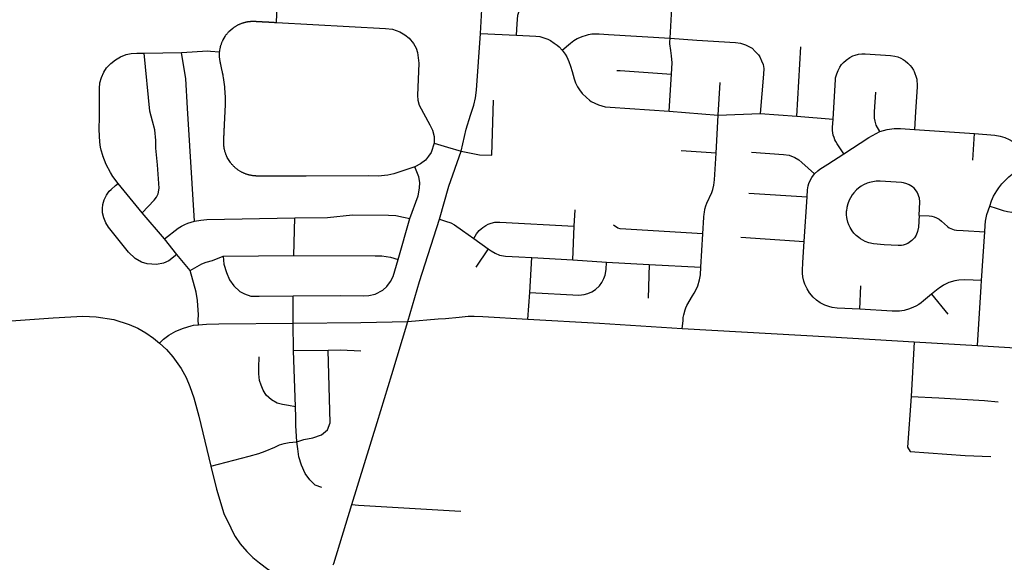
# Model space of a CAD drawing. Header units: feet. Extents: x 1677015 to 1902061, y 161166 to 378285.
# Tile 27 of 66: x 1826682 to 1835432, y 176978 to 181798. Entities that reach past the tile are written whole.
import ezdxf

# ---------------------------------------------------------------- set-up
doc = ezdxf.new("R2010")
doc.units = ezdxf.units.FT
doc.header["$MEASUREMENT"] = 0
doc.layers.add('326765_Road_Centerlines_O', color=7, linetype='Continuous')

msp = doc.modelspace()

# ---------------------------------------------------------------- linework, layer by layer
at = {"layer": '326765_Road_Centerlines_O'}
for p, q in [((1830777.7, 181675.6), (1830805.1, 182184.9)), ((1828964.3, 181773.6), (1828980.8, 182146.8)), ((1832463.1, 181633.2), (1832479.9, 181952.9)), ((1830777.7, 181675.6), (1831096.3, 181661)), ((1833587.4, 180939.8), (1833623.5, 181557.4)), ((1827789, 181501.3), (1828120, 181507.6)), ((1832454.3, 180985.3), (1832474.1, 181315.1)), ((1832889.9, 180950.8), (1832905.6, 181238.6)), ((1830876.8, 180595.9), (1830892.5, 181083.8)), ((1832454.3, 180985.3), (1832889.9, 180950.8)), ((1832871.3, 180611.5), (1832889.9, 180950.8)), ((1832889.9, 180950.8), (1833263.9, 180964)), ((1833263.9, 180964), (1833587.4, 180939.8)), ((1833587.4, 180939.8), (1833910.2, 180915.4)), ((1834633.5, 180821.7), (1835168.1, 180786.9)), ((1835151.4, 180551), (1835168.1, 180786.9)), ((1832871.3, 180611.5), (1832560.8, 180632.5)), ((1827771, 180081.9), (1827556.4, 180341.7)), ((1833160.3, 180257.3), (1833678.9, 180225.3)), ((1833653.5, 179828.7), (1833678.9, 180225.3)), ((1827969.3, 179850.6), (1827771, 180081.9)), ((1831608.7, 179963.3), (1831619.6, 180108.4)), ((1829117.8, 179702.2), (1829126.3, 180037.7)), ((1830044.5, 179669.1), (1830150.2, 180031.1)), ((1831597.3, 179663.9), (1831608.7, 179963.3)), ((1832736.1, 179598.3), (1832752.8, 179895.5)), ((1835230.4, 179480.1), (1835257.4, 179912.7)), ((1828077.5, 179713.1), (1827969.3, 179850.6)), ((1830716.6, 179854.2), (1830846.6, 179761.4)), ((1833091.6, 179866.8), (1833653.5, 179828.7)), ((1830846.6, 179761.4), (1830734.9, 179600.2)), ((1828197.2, 179569.2), (1828077.5, 179713.1)), ((1828491, 179698.2), (1829117.8, 179702.2)), ((1831216.9, 179374.7), (1831234.5, 179684.3)), ((1831234.5, 179684.3), (1831597.3, 179663.9)), ((1831597.3, 179663.9), (1831896.4, 179645.4)), ((1831896.4, 179645.4), (1832274.8, 179622.2)), ((1832274.8, 179622.2), (1832266.3, 179324.1)), ((1832274.8, 179622.2), (1832736.1, 179598.3)), ((1835227.1, 179427.6), (1835230.4, 179480.1)), ((1831199.2, 179138.8), (1831216.9, 179374.7)), ((1834148.5, 179227.8), (1834156.7, 179434)), ((1835194.3, 178902.4), (1835227.1, 179427.6)), ((1829113.5, 179101.6), (1829112, 179343.5)), ((1834785.2, 179358.5), (1834930.9, 179181.6)), ((1829116.8, 178858.9), (1829113.5, 179101.6)), ((1834632.2, 178937.2), (1834605.7, 178450.6)), ((1834632.2, 178937.2), (1835194.3, 178902.4)), ((1829116.8, 178858.9), (1829424.2, 178862.2)), ((1829133.8, 178359.1), (1829116.8, 178858.9)), ((1830550.2, 177434.9), (1830601.1, 177432))]:
    msp.add_line(p, q, dxfattribs=at)
for points in [[(1831096.3, 181661), (1831103, 181760.7), (1831109.7, 181837.6), (1831121.1, 181874.5), (1831142.6, 181918.6), (1831179.9, 181965.3), (1831261.8, 182037.3), (1831293.5, 182049.6), (1831328.3, 182052.7), (1831565.9, 182038.3), (1831752.3, 182025.9)], [(1828459.4, 181511.6), (1828460.4, 181520.9), (1828464.2, 181544.2), (1828465.8, 181551.8), (1828467, 181556.9), (1828468.3, 181562), (1828469.7, 181567), (1828471.2, 181572), (1828472.8, 181577), (1828474.5, 181582), (1828476.2, 181586.9), (1828478, 181591.8), (1828480, 181596.7), (1828482, 181601.5), (1828484.1, 181606.3), (1828486.2, 181611.1), (1828488.5, 181615.8), (1828490.8, 181620.5), (1828508.1, 181650), (1828512.5, 181656.5), (1828515.5, 181660.8), (1828518.6, 181665), (1828521.8, 181669.1), (1828525, 181673.2), (1828528.4, 181677.2), (1828531.8, 181681.2), (1828535.2, 181685.1), (1828538.7, 181689), (1828542.3, 181692.8), (1828576.7, 181723.3), (1828581.8, 181727.1), (1828586.1, 181730.1), (1828590.4, 181733.1), (1828594.7, 181736), (1828599.2, 181738.8), (1828603.6, 181741.5), (1828608.1, 181744.2), (1828612.7, 181746.7), (1828617.3, 181749.2), (1828621.9, 181751.7), (1828626.6, 181754), (1828631.3, 181756.3), (1828636.1, 181758.4), (1828640.9, 181760.5), (1828645.7, 181762.5), (1828650.6, 181764.4), (1828655.5, 181766.3), (1828660.5, 181768), (1828665.4, 181769.7), (1828670.4, 181771.3), (1828675.4, 181772.7), (1828680.5, 181774.1), (1828685.6, 181775.4), (1828690.6, 181776.7), (1828695.8, 181777.8), (1828700.9, 181778.8), (1828706, 181779.8), (1828711.2, 181780.7), (1828716.4, 181781.4), (1828721.6, 181782.1), (1828726.8, 181782.7), (1828732, 181783.2), (1828737.2, 181783.6), (1828742.4, 181783.9), (1828747.7, 181784.2), (1828752.9, 181784.3), (1828758.1, 181784.4), (1828763.4, 181784.3), (1828768.6, 181784.2), (1828773.8, 181783.9), (1828779.4, 181783.6), (1828784.3, 181783.4), (1828789.3, 181783.1), (1828794.2, 181782.8), (1828799.1, 181782.6), (1828804.1, 181782.3), (1828809, 181782), (1828813.9, 181781.8), (1828818.8, 181781.5), (1828823.8, 181781.2), (1828828.7, 181781), (1828833.6, 181780.7), (1828838.6, 181780.4), (1828843.5, 181780.1), (1828848.4, 181779.9), (1828853.4, 181779.6), (1828858.3, 181779.3), (1828863.2, 181779.1), (1828868.1, 181778.8), (1828873.1, 181778.5), (1828878, 181778.3), (1828882.9, 181778), (1828887.9, 181777.7), (1828892.8, 181777.5), (1828897.7, 181777.2), (1828902.7, 181776.9), (1828907.6, 181776.6), (1828912.5, 181776.4), (1828917.4, 181776.1), (1828922.4, 181775.8), (1828927.3, 181775.6), (1828932.2, 181775.3), (1828937.2, 181775), (1828942.1, 181774.8), (1828947, 181774.5), (1828951.9, 181774.2), (1828956.9, 181774), (1828964.3, 181773.6)], [(1828964.3, 181773.6), (1829934.2, 181720.4), (1829996.3, 181713.4), (1830059.3, 181691.6), (1830105.1, 181664.4), (1830144.7, 181634.1), (1830181.2, 181586.7), (1830204.5, 181544), (1830217.7, 181507.4), (1830228.6, 181410.4), (1830217.6, 181123.7), (1830221.5, 181084.1), (1830232.4, 181037.5), (1830326.3, 180864.2), (1830352, 180816.8), (1830365.9, 180759.3), (1830365.6, 180701.4)], [(1830604.6, 180630.5), (1830651.1, 180825.9), (1830689, 180949.3), (1830718.5, 181039.5), (1830731.9, 181104.4), (1830740.8, 181172.9), (1830777.7, 181675.6)], [(1831096.3, 181661), (1831269, 181650.9), (1831304.5, 181648.1), (1831340.6, 181638.3), (1831377.1, 181624.6), (1831399.8, 181611.7), (1831433.2, 181590.4), (1831459, 181573), (1831475.7, 181557), (1831502.3, 181527.4)], [(1831502.3, 181527.4), (1831577.4, 181590.4), (1831607.8, 181612.5), (1831637.4, 181629.9), (1831688.2, 181651.9), (1831711, 181658.7), (1831738.3, 181665.6), (1831767.2, 181670.9), (1831799.8, 181673.2), (1831831.7, 181671.6), (1831913.7, 181666.3), (1832463.1, 181633.2)], [(1832474.1, 181315.1), (1832480.4, 181415.9), (1832474.5, 181475.6), (1832467.7, 181525.5), (1832459.4, 181582.4), (1832459.4, 181598.4), (1832463.1, 181633.2)], [(1832463.1, 181633.2), (1832701, 181615.5), (1833042.2, 181595.8), (1833088.3, 181588.9), (1833132.4, 181576.1), (1833163.1, 181559.2), (1833190.2, 181545.2), (1833219.2, 181516.1), (1833246.3, 181486), (1833258.3, 181469), (1833274.4, 181432.9), (1833288.4, 181398.8), (1833294.4, 181364.7), (1833293.4, 181314.6), (1833263.9, 180964)], [(1827556.4, 180341.7), (1827511.3, 180404.5), (1827488.7, 180440.2), (1827451.7, 180512.1), (1827422, 180587.3), (1827420.4, 180592.3), (1827406.7, 180638), (1827400.5, 180665.7), (1827393.3, 180710.5), (1827389.7, 180822.3), (1827390.6, 180934.4), (1827391, 181118.9), (1827390.2, 181185.7), (1827395.6, 181235.8), (1827408.9, 181284.4), (1827429.6, 181330.4), (1827455, 181369.5), (1827491, 181408.5), (1827532.4, 181441.8), (1827578.3, 181468.4), (1827627.6, 181487.9), (1827674.5, 181498.3), (1827722.4, 181500.9), (1827789, 181501.3)], [(1827771, 180081.9), (1827876.7, 180195.3), (1827896.9, 180222.1), (1827912, 180250.3), (1827921.2, 180300.7), (1827908.1, 180509.3), (1827892.1, 180655.4), (1827891.5, 180723.5), (1827884.4, 180819.7), (1827863.2, 180896.3), (1827840, 180984.6), (1827789, 181501.3)], [(1828120, 181507.6), (1828354.1, 181520.1), (1828377.8, 181519.1), (1828459.4, 181511.6)], [(1828236.5, 180007.3), (1828174, 181012.6), (1828158.4, 181271.9), (1828120, 181507.6)], [(1829229.6, 180407.6), (1828837.9, 180408.2), (1828833, 180408.3), (1828828, 180408.4), (1828823.1, 180408.5), (1828818.2, 180408.6), (1828813.2, 180408.7), (1828808.3, 180408.8), (1828803.4, 180408.9), (1828798.4, 180409.1), (1828790, 180409.1), (1828784.7, 180409.3), (1828779.5, 180409.5), (1828774.3, 180409.8), (1828769.1, 180410.2), (1828763.9, 180410.7), (1828758.7, 180411.3), (1828753.5, 180412), (1828748.3, 180412.8), (1828743.1, 180413.7), (1828738, 180414.6), (1828732.8, 180415.7), (1828727.7, 180416.8), (1828722.6, 180418), (1828717.6, 180419.3), (1828712.5, 180420.7), (1828707.5, 180422.2), (1828702.5, 180423.8), (1828697.5, 180425.4), (1828692.6, 180427.2), (1828687.7, 180429), (1828682.8, 180430.9), (1828678, 180433), (1828673.2, 180435), (1828668.4, 180437.2), (1828663.7, 180439.5), (1828659, 180441.8), (1828654.4, 180444.2), (1828649.8, 180446.7), (1828645.2, 180449.3), (1828625.3, 180461.9), (1828618.9, 180466.4), (1828614.7, 180469.5), (1828610.5, 180472.7), (1828606.4, 180476), (1828602.4, 180479.3), (1828598.4, 180482.7), (1828594.5, 180486.2), (1828590.6, 180489.7), (1828586.8, 180493.3), (1828583.1, 180497), (1828579.4, 180500.7), (1828575.8, 180504.5), (1828572.3, 180508.4), (1828568.8, 180512.3), (1828565.4, 180516.3), (1828562.1, 180520.3), (1828558.8, 180524.4), (1828555.6, 180528.6), (1828526.7, 180575.2), (1828523.3, 180582.3), (1828521.1, 180587.1), (1828519.1, 180591.9), (1828517.1, 180596.7), (1828515.1, 180601.6), (1828513.3, 180606.5), (1828511.6, 180611.4), (1828509.9, 180616.4), (1828508.3, 180621.4), (1828506.8, 180626.4), (1828505.4, 180631.5), (1828504.1, 180636.5), (1828502.9, 180641.6), (1828501.8, 180646.7), (1828500.7, 180651.9), (1828499.8, 180657), (1828498.9, 180662.2), (1828498.1, 180667.3), (1828497.4, 180672.5), (1828496.9, 180677.7), (1828496.4, 180683), (1828495.9, 180688.2), (1828495.6, 180693.4), (1828495.4, 180698.6), (1828495.3, 180703.9), (1828495.2, 180709.1), (1828495.3, 180714.3), (1828495.4, 180719.6), (1828495.6, 180723.7), (1828495.8, 180728.7), (1828496.1, 180733.7), (1828496.3, 180738.7), (1828496.5, 180743.7), (1828496.8, 180748.7), (1828497, 180753.7), (1828497.3, 180758.7), (1828497.5, 180763.7), (1828497.8, 180768.7), (1828498, 180773.6), (1828498.2, 180778.6), (1828498.5, 180783.6), (1828498.7, 180788.6), (1828499, 180793.6), (1828499.2, 180798.6), (1828499.5, 180803.6), (1828499.7, 180808.6), (1828499.9, 180813.6), (1828500.2, 180818.6), (1828500.4, 180823.6), (1828500.7, 180828.6), (1828500.9, 180833.6), (1828501.2, 180838.6), (1828501.4, 180843.6), (1828501.7, 180848.6), (1828501.9, 180853.5), (1828502.1, 180858.5), (1828502.4, 180863.5), (1828502.6, 180868.5), (1828502.9, 180873.5), (1828503.1, 180878.5), (1828503.4, 180883.5), (1828503.6, 180888.5), (1828503.8, 180893.5), (1828504.1, 180898.5), (1828504.3, 180903.5), (1828504.6, 180908.5), (1828504.8, 180913.5), (1828505.1, 180918.5), (1828505.3, 180923.5), (1828505.5, 180928.5), (1828505.8, 180933.5), (1828506, 180938.4), (1828506.3, 180943.4), (1828506.5, 180948.4), (1828506.8, 180953.4), (1828507, 180958.4), (1828507.2, 180963.4), (1828507.5, 180968.4), (1828507.7, 180973.4), (1828508, 180978.4), (1828508.2, 180983.4), (1828508.5, 180988.4), (1828508.7, 180993.4), (1828509, 180998.4), (1828509.2, 181003.4), (1828509.4, 181008.4), (1828509.7, 181013.4), (1828509.9, 181018.4), (1828510.6, 181034.9), (1828511.2, 181055.8), (1828511.3, 181076.8), (1828511.2, 181097.7), (1828510.6, 181118.6), (1828509.7, 181139.6), (1828508.4, 181160.5), (1828506.8, 181181.4), (1828504.8, 181202.2), (1828502.4, 181223), (1828499.7, 181243.8), (1828496.6, 181264.5), (1828493.1, 181285.1), (1828491.2, 181295.4), (1828489.3, 181305.7), (1828485.1, 181326.3), (1828484.4, 181329.8), (1828483.3, 181334.6), (1828482.3, 181339.4), (1828481.3, 181344.3), (1828480.2, 181349.1), (1828479.2, 181354), (1828478.2, 181358.8), (1828477.1, 181363.6), (1828476.1, 181368.5), (1828475.1, 181373.3), (1828474, 181378.2), (1828473, 181383), (1828472, 181387.8), (1828470.9, 181392.7), (1828469.9, 181397.5), (1828468.9, 181402.4), (1828467.8, 181407.2), (1828466.8, 181412), (1828465.8, 181416.9), (1828464.7, 181421.7), (1828463.6, 181427.1), (1828462.7, 181432.3), (1828461.8, 181437.4), (1828461, 181442.6), (1828460.4, 181447.8), (1828459.8, 181453), (1828459.3, 181458.2), (1828458.9, 181463.4), (1828458.5, 181468.7), (1828458.3, 181473.9), (1828458.2, 181479.1), (1828458.1, 181484.4), (1828458.2, 181489.6), (1828458.3, 181494.8), (1828458.5, 181500.1), (1828458.9, 181505.3), (1828459.4, 181511.6)], [(1831502.3, 181527.4), (1831528.3, 181491.7), (1831543.6, 181467.5), (1831561.4, 181425.5), (1831576.2, 181384.3), (1831591, 181336.5), (1831609, 181272.8), (1831622, 181236.2), (1831638.8, 181202.5), (1831656.3, 181176.2), (1831681.2, 181142.5), (1831718.2, 181106.1), (1831744.5, 181083.9), (1831760, 181071.8), (1831793, 181057), (1831826, 181041.5), (1831885.2, 181024.6), (1831930.3, 181019.9), (1832454.3, 180985.3)], [(1833910.2, 180915.4), (1833931.3, 181267.3), (1833932.4, 181280.2), (1833944, 181317.2), (1833954.9, 181346.2), (1833971.3, 181377.4), (1833986.4, 181399.1), (1834003.6, 181419), (1834026.1, 181439.8), (1834058.3, 181462.1), (1834085.6, 181475.7), (1834106, 181483.3), (1834135.4, 181490.7), (1834165.6, 181494.5), (1834196, 181494.4), (1834420.6, 181479.9), (1834460, 181474.2), (1834485.3, 181466.9), (1834513.7, 181455), (1834533.1, 181444.4), (1834551.6, 181432.2), (1834575.4, 181412.4), (1834596.8, 181389.7), (1834610.4, 181372), (1834624.6, 181349.2), (1834630.8, 181337.3), (1834638.1, 181320.9), (1834647, 181295.5), (1834653.2, 181269.3), (1834655.8, 181251.5), (1834657.4, 181229.1), (1834656.7, 181201.4), (1834642.2, 180980.3), (1834633.5, 180821.7)], [(1831987.5, 181347.6), (1832017.5, 181345.2), (1832474.1, 181315.1)], [(1834324.4, 180804), (1834294.1, 180859.8), (1834283.1, 180897.2), (1834279, 180923.4), (1834278.8, 180978.3), (1834289.2, 181155.4)], [(1834005.8, 180607.2), (1833946.9, 180695.7), (1833934.9, 180715.7), (1833927, 180731.5), (1833918.7, 180752), (1833912.6, 180771.3), (1833909.2, 180792.4), (1833906.6, 180814.5), (1833905.9, 180841.3), (1833910.2, 180915.4)], [(1834005.8, 180607.2), (1834228.6, 180752.1), (1834324.4, 180804)], [(1834324.4, 180804), (1834391.1, 180822.7), (1834453.5, 180830.5), (1834508.7, 180830.2), (1834633.5, 180821.7)], [(1835168.1, 180786.9), (1835348, 180772.6), (1835396, 180764.4), (1835436.6, 180751.8), (1835475.3, 180734.2), (1835501.5, 180718.9), (1835526.2, 180701.3), (1835549.2, 180681.6), (1835566.2, 180664.5), (1835582.1, 180646.2), (1835599.9, 180621.9), (1835618.5, 180590.7), (1835654.2, 180519.7)], [(1830365.6, 180701.4), (1830339.1, 180618.3), (1830313.9, 180584.6), (1830288.6, 180550.8), (1830245.1, 180516.2), (1830193.8, 180489.4)], [(1830365.6, 180701.4), (1830485, 180666), (1830604.6, 180630.5)], [(1830412.1, 180026.2), (1830494.7, 180317.7), (1830604.6, 180630.5)], [(1830604.6, 180630.5), (1830769.1, 180597.7), (1830876.8, 180595.9)], [(1832752.8, 179895.5), (1832762.9, 180043.1), (1832765.1, 180072.2), (1832766.6, 180084.4), (1832772.2, 180114.7), (1832780.4, 180144.4), (1832788.7, 180167.6), (1832832.4, 180261.8), (1832842.5, 180290.8), (1832851.4, 180326.7), (1832857.5, 180376.5), (1832871.3, 180611.5)], [(1833186.7, 180621.8), (1833469.3, 180601.7), (1833520.4, 180593.1), (1833571.2, 180573.7), (1833606.2, 180552.6), (1833634, 180530.5), (1833746.3, 180428.7)], [(1833746.3, 180428.7), (1833774.7, 180456), (1833792.4, 180469.3), (1833864.8, 180515.5), (1834005.8, 180607.2)], [(1835302.5, 180141.5), (1835317.2, 180189.9), (1835336.6, 180229.5), (1835364.8, 180277.3), (1835383.7, 180304.6), (1835411.1, 180339.6), (1835472.9, 180403.3), (1835515.7, 180438.5), (1835580.5, 180481.3), (1835654.2, 180519.7)], [(1830193.8, 180489.4), (1830008.1, 180428.1), (1829953, 180417.2), (1829867.5, 180407.9), (1829782.9, 180410.2), (1829229.6, 180407.6)], [(1830150.2, 180031.1), (1830222.5, 180233.8), (1830236.5, 180302.2), (1830237.3, 180351.9), (1830229.5, 180400.8), (1830193.8, 180489.4)], [(1833678.9, 180225.3), (1833682.8, 180286.6), (1833688.9, 180320.9), (1833695.1, 180341.9), (1833706.9, 180370.3), (1833722, 180397), (1833746.3, 180428.7)], [(1828077.5, 179713.1), (1828007.6, 179655.4), (1827959.5, 179633.7), (1827898, 179624.5), (1827816.1, 179629.4), (1827763.7, 179645.1), (1827707.8, 179678), (1827649.9, 179733.8), (1827507.2, 179911.8), (1827471.2, 179956), (1827446.6, 179994.6), (1827429, 180037), (1827419.1, 180081.7), (1827417.2, 180121.3), (1827422.3, 180156.6), (1827433.7, 180198.8), (1827452.6, 180238.2), (1827478.3, 180273.5), (1827495, 180290.6), (1827533.9, 180324.6), (1827556.4, 180341.7)], [(1834674.7, 180059), (1834681.1, 180181.3), (1834677.5, 180212.6), (1834673.6, 180227.4), (1834667.3, 180244.6), (1834656.2, 180266.3), (1834642.1, 180286.3), (1834629.8, 180299.9), (1834616.2, 180312.1), (1834601.3, 180322.8), (1834585.4, 180332), (1834565.8, 180340.5), (1834536.3, 180348.3), (1834516.9, 180350.6), (1834327.3, 180362.3), (1834293, 180362.3), (1834263.9, 180359), (1834235.3, 180352.6), (1834212.1, 180345.1), (1834180.9, 180331.2), (1834159.7, 180319), (1834135.9, 180302), (1834117.4, 180286), (1834094.1, 180261), (1834079.4, 180241.5), (1834064.1, 180216.5), (1834053.4, 180194.5), (1834041.7, 180162.4), (1834034, 180129.1), (1834030.7, 180100)], [(1834674.7, 180059), (1834668.3, 179954.9), (1834661.7, 179917.4), (1834648.2, 179884), (1834632.9, 179860.2), (1834609.6, 179835.1), (1834574.5, 179811), (1834550.7, 179800.9), (1834534.6, 179796.2), (1834519.8, 179793.3), (1834487.9, 179791.5), (1834363.2, 179799.3), (1834270.4, 179806.2), (1834227.5, 179815.9), (1834194.6, 179828.4), (1834155.4, 179850.1), (1834138.6, 179862.2), (1834115.8, 179881), (1834096.1, 179902.7), (1834080.7, 179922.7), (1834063.2, 179950.8), (1834051.1, 179976), (1834042.2, 180000.2), (1834036.3, 180024.8), (1834033.3, 180041.5), (1834030.7, 180065.8), (1834030.7, 180100)], [(1835257.4, 179912.7), (1835261.2, 179970.2), (1835265.5, 180007.5), (1835277.5, 180068.8), (1835302.5, 180141.5)], [(1835302.5, 180141.5), (1835358.1, 180123.3), (1835421.2, 180102.8), (1835459.2, 180093.7), (1835498, 180087.4), (1835563.8, 180079.9), (1835975.4, 180054.2)], [(1827969.3, 179850.6), (1828091.2, 179945.6), (1828121.6, 179965.2), (1828149.1, 179979.4), (1828177.9, 179991), (1828236.5, 180007.3)], [(1828236.5, 180007.3), (1828293.6, 180018.1), (1828344.8, 180023.4), (1829126.3, 180037.7)], [(1829126.3, 180037.7), (1829417.8, 180040.6), (1829639.8, 180063.1), (1829960.7, 180060.7), (1830025.2, 180057.5), (1830094.3, 180045.1), (1830150.2, 180031.1)], [(1830131, 179115.8), (1830236.6, 179471.8), (1830412.1, 180026.2)], [(1830412.1, 180026.2), (1830467.6, 180009.1), (1830515, 179992.4), (1830545.3, 179976.1), (1830617.9, 179924.6), (1830716.6, 179854.2)], [(1830716.6, 179854.2), (1830743, 179895.8), (1830766.4, 179923.9), (1830784.3, 179941.3), (1830796.7, 179951.6), (1830825.9, 179970.8), (1830846.8, 179981.1), (1830873.4, 179990.8), (1830905.5, 179998), (1830949.4, 180000.8), (1831608.7, 179963.3)], [(1834674.7, 180059), (1834764.7, 180054.8), (1834788.3, 180051.7), (1834808.8, 180046.2), (1834830, 180037.6), (1834852, 180024.9), (1834872.8, 180008.4), (1834926.5, 179960.5), (1834942.7, 179950.2), (1834957.2, 179942.8), (1834970.7, 179937.1), (1834986.7, 179932.3), (1835008.1, 179928.3), (1835066.9, 179923.9), (1835257.4, 179912.7)], [(1832752.8, 179895.5), (1832018.5, 179939.7), (1831997.6, 179945.7), (1831958.5, 179973.3)], [(1834148.5, 179227.8), (1833946.8, 179236.7), (1833900.9, 179242.6), (1833873.4, 179249.4), (1833836, 179263), (1833795.7, 179283.8), (1833764.2, 179305.6), (1833733.3, 179333.1), (1833700.1, 179372.2), (1833678.7, 179405.9), (1833659.6, 179447.3), (1833650.5, 179474.4), (1833641.8, 179513.3), (1833638.2, 179547.4), (1833637.8, 179570.2), (1833641.2, 179642.3), (1833653.5, 179828.7)], [(1830846.6, 179761.4), (1830871.9, 179743.3), (1830907, 179722.8), (1830947.5, 179707.4), (1831000.4, 179698.3), (1831118.7, 179691.5), (1831234.5, 179684.3)], [(1828197.2, 179569.2), (1828300.4, 179629.8), (1828340.3, 179645.3), (1828396.7, 179659.4), (1828491, 179698.2)], [(1828491, 179698.2), (1828497.9, 179625.2), (1828519.9, 179552.2), (1828547.4, 179487.5), (1828584.6, 179432.3), (1828637.5, 179384.6), (1828681.5, 179362.2), (1828737.5, 179341.4), (1828810.4, 179343.3), (1829112, 179343.5)], [(1829112, 179343.5), (1829533.2, 179346.6), (1829735.1, 179344.3), (1829785.7, 179347.9), (1829842.3, 179359.5), (1829909.3, 179394.1), (1829945.8, 179427.5), (1829976.9, 179471), (1830000.2, 179517.7), (1830044.5, 179669.1)], [(1829117.8, 179702.2), (1829842.4, 179699.4), (1829901.7, 179700.7), (1829978.8, 179689.7), (1830044.5, 179669.1)], [(1831216.9, 179374.7), (1831651.3, 179351.6), (1831698.4, 179356.1), (1831731.8, 179365.1), (1831765.7, 179379.9), (1831799.1, 179401.5), (1831833.8, 179434.1), (1831854.8, 179462.2), (1831873.9, 179498.2), (1831884.9, 179529.9), (1831893, 179578.6), (1831896.4, 179645.4)], [(1828270, 179087.9), (1828269.3, 179131.8), (1828270.6, 179177), (1828263, 179303.8), (1828250.5, 179376.3), (1828197.2, 179569.2)], [(1832568.8, 179056.1), (1832576.8, 179122.4), (1832578.9, 179152.7), (1832583.3, 179177), (1832594.7, 179220.1), (1832601.2, 179238), (1832610.8, 179260.1), (1832661.2, 179345.2), (1832675.1, 179368.2), (1832692.4, 179400.7), (1832707.6, 179433.2), (1832724.2, 179486), (1832731.4, 179531.4), (1832736.1, 179598.3)], [(1835230.4, 179480.1), (1835082.3, 179486.5), (1835028.5, 179485.2), (1834991.2, 179479.2), (1834939.7, 179463.7), (1834890.3, 179439.7), (1834852, 179413.6), (1834845.6, 179408.5), (1834785.2, 179358.5)], [(1834785.2, 179358.5), (1834714.8, 179300.7), (1834692.4, 179283.1), (1834671, 179268.5), (1834646.8, 179254.4), (1834624.6, 179243.4), (1834589.5, 179229.3), (1834541.7, 179216), (1834499.1, 179209.5), (1834434.6, 179208.7), (1834148.5, 179227.8)], [(1825098.7, 179069.1), (1826023.9, 179081), (1826312.6, 179101.5), (1826978.7, 179149.8), (1827136.6, 179159.7), (1827242.1, 179162.9), (1827361, 179159.1), (1827517.8, 179133.8), (1827654.5, 179091.6), (1827731, 179057.6), (1827803.9, 179016.6), (1827872.5, 178968.8), (1827926.3, 178925.6)], [(1828270, 179087.9), (1828342.3, 179094.1), (1828451.7, 179096.1), (1829113.5, 179101.6)], [(1829113.5, 179101.6), (1829714.2, 179108.7), (1830131, 179115.8)], [(1829634.9, 177491.1), (1829858.6, 178220.2), (1829989, 178646), (1830131, 179115.8)], [(1830131, 179115.8), (1830402, 179140.1), (1830467.2, 179144.1), (1830588.5, 179156.8), (1830667.5, 179163.1), (1830720.4, 179164), (1830798.7, 179162.3), (1831199.2, 179138.8)], [(1831199.2, 179138.8), (1831833.5, 179102.2), (1832568.8, 179056.1)], [(1827926.3, 178925.6), (1827960.8, 178961), (1828007.7, 178995.5), (1828070.5, 179030.7), (1828136.8, 179058.9), (1828205.8, 179079.5), (1828227.7, 179084.4), (1828270, 179087.9)], [(1832568.8, 179056.1), (1833888.7, 178979.4), (1834632.2, 178937.2)], [(1827926.3, 178925.6), (1827986.9, 178868), (1828042.5, 178804.1), (1828116.4, 178699.1), (1828161.4, 178618.4), (1828195.1, 178540.4), (1828231.1, 178439.2), (1828275.1, 178275.3), (1828380.6, 177832.3)], [(1829143.9, 178047.2), (1829207.3, 178067.6), (1829287.4, 178082.6), (1829363, 178110.5), (1829418, 178155.6), (1829440.9, 178217.9), (1829424.2, 178862.2)], [(1829424.2, 178862.2), (1829533.9, 178863.9), (1829714.1, 178854.9)], [(1835194.3, 178902.4), (1836006, 178852.1), (1836336.9, 178833.6), (1836466.7, 178814.7), (1836583.4, 178793.8), (1836641.9, 178776.5), (1836704.1, 178757.5)], [(1829133.8, 178359.1), (1829069.9, 178370.5), (1829017.3, 178379), (1828971.5, 178391.9), (1828921, 178419.9), (1828873, 178462.8), (1828845.5, 178507.9), (1828827.2, 178550.9), (1828813.4, 178593.8), (1828806.6, 178651.8), (1828808.9, 178707.7), (1828811.2, 178804.3)], [(1834605.7, 178450.6), (1834572.9, 178000.5), (1834596, 177962.6), (1835083.9, 177926.7), (1835311.3, 177918)], [(1834605.7, 178450.6), (1834850.5, 178438), (1835256.5, 178414.8), (1835376.3, 178404.3)], [(1829143.9, 178047.2), (1829136.3, 178194.3), (1829136.3, 178267.4), (1829133.8, 178359.1)], [(1828380.6, 177832.3), (1828722.2, 177920.7), (1828809, 177945), (1828863.8, 177964.9), (1828950.9, 178000.3), (1828991.6, 178020.1)], [(1828991.6, 178020.1), (1829033.5, 178033.3), (1829077.4, 178041.5), (1829108.8, 178045.1), (1829143.9, 178047.2)], [(1829367.5, 177642.3), (1829309.1, 177661.7), (1829259.9, 177708.9), (1829220, 177765.8), (1829186.6, 177842.1), (1829161.7, 177915), (1829152.9, 177984.8), (1829143.9, 178047.2)], [(1828380.6, 177832.3), (1828430.4, 177628.3), (1828497.4, 177410), (1828557.5, 177285.4)], [(1829469.3, 176954), (1829473.7, 176968.5), (1829634.9, 177491.1)], [(1829634.9, 177491.1), (1829694, 177485), (1830550.2, 177434.9)], [(1828557.5, 177285.4), (1828561.9, 177276.2), (1828597.7, 177207.8), (1828641.6, 177143), (1828701, 177072.3), (1828753.8, 177020.7), (1828812.3, 176971.9), (1828888.7, 176916.1), (1828960.3, 176872.1), (1829056.6, 176824.5), (1829129.4, 176792), (1829251.1, 176747.2), (1829395.7, 176711.8)]]:
    msp.add_lwpolyline(points, dxfattribs=at)

doc.saveas('drawing.dxf')
